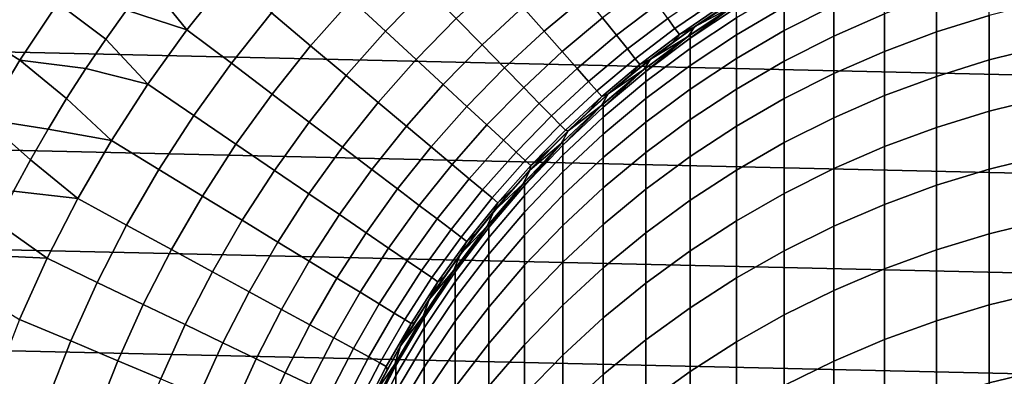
# Model space of a CAD drawing. Header units: metres. Extents: x -28 to 70, y -218 to 27.
# Tile 109 of 246: x -14.99 to -3.09, y 5.63 to 9.95. Entities that reach past the tile are written whole.
import ezdxf

# ---------------------------------------------------------------- set-up
doc = ezdxf.new("R2010")
doc.units = ezdxf.units.M
doc.layers.add('solid_10_261_002_XXX', color=7, linetype='CONTINUOUS')

msp = doc.modelspace()

# ---------------------------------------------------------------- linework, layer by layer
at = {"layer": 'solid_10_261_002_XXX'}
for points in [[(-24.698545, 12.092615, -5), (25.223248, 10.956131, -5), (25.695839, 9.796626, -5), (-25.223248, 10.956131, -5)], [(-25.223248, 10.956131, -5), (25.695839, 9.796626, -5), (26.115135, 8.616775, -5), (-25.695839, 9.796626, -5)], [(-14.041569, 10.818126, 160.683807), (-14.533206, 10.148076, 160.683807), (-13.952978, 9.711559, 162.026337), (-13.70248, 10.06191, 162.026337)], [(-13.175266, 10.743014, 162.026337), (-13.443188, 10.405802, 162.026337), (-12.972839, 9.826544, 163.368866), (-12.466901, 10.460972, 163.368866)], [(-10.462626, 10.7268, 166.13768), (-10.984306, 10.191947, 166.13768), (-10.5726, 9.809939, 167.558289), (-10.070473, 10.324746, 167.558289)], [(-11.436999, 10.611984, 164.740463), (-11.951746, 10.028706, 164.740463), (-11.478679, 9.631755, 166.13768), (-10.984306, 10.191947, 166.13768)], [(-15.084577, 10.53308, 159.312195), (-15.561707, 9.814455, 159.312195), (-14.992895, 9.455718, 160.683807), (-14.533206, 10.148076, 160.683807)], [(-8.398808, 10.531772, 170.460709), (-8.913333, 10.100034, 170.460709), (-8.655972, 9.80841, 171.937958), (-8.156303, 10.227681, 171.937958)], [(-5.71164, 10.553563, 219.199997), (-6.186646, 10.282286, 193.699997), (-6.734245, 9.932268, 193.699997), (-6.283529, 10.223372, 219.199997)], [(-13.443188, 10.405802, 162.026337), (-13.70248, 10.06191, 162.026337), (-12.972839, 9.826544, 163.368866)], [(-12.466901, 10.460972, 163.368866), (-12.972839, 9.826544, 163.368866), (-12.436778, 9.420494, 164.740463), (-11.951746, 10.028706, 164.740463)], [(-9.209267, 10.435368, 169.000046), (-9.717978, 9.963351, 169.000046), (-9.405698, 9.643186, 170.460709), (-8.913333, 10.100034, 170.460709)], [(-7.4437, 10.353557, 173.429489), (-7.950529, 9.969648, 173.429489), (-7.781807, 9.758078, 174.932922), (-7.285734, 10.133839, 174.932922)], [(-5.753431, 10.103008, 361.243713), (-5.753431, 9.814899, 364.247772), (-5.156505, 10.119481, 364.281189), (-5.156505, 10.408389, 361.268799)], [(-5.156505, 10.119481, 364.281189), (-5.156505, 9.748399, 367.284576), (-4.543321, 10.018285, 367.321655), (-4.543321, 10.39028, 364.310883)], [(-3.915814, 10.25365, 367.354004), (-3.915814, 9.798583, 370.359924), (-3.275962, 9.997859, 370.392883), (-3.275962, 10.453752, 367.381531)], [(-10.070473, 10.324746, 167.558289), (-10.5726, 9.809939, 167.558289), (-10.202531, 9.466565, 169.000046), (-9.717978, 9.963351, 169.000046)], [(-6.657203, 10.307366, 176.445908), (-7.162708, 9.96272, 176.445908), (-7.074815, 9.840468, 177.966064), (-6.575513, 10.180886, 177.966064)], [(-6.837697, 9.861334, 181), (-6.734245, 9.932268, 193.699997), (-6.186646, 10.282286, 193.699997), (-6.563378, 10.045998, 181)], [(-6.332219, 9.97003, 358.214355), (-6.332219, 9.764717, 361.215912), (-5.753431, 10.103008, 361.243713), (-5.753431, 10.308953, 358.23288)], [(-4.543321, 10.018285, 367.321655), (-4.543321, 9.564189, 370.321136), (-3.915814, 9.798583, 370.359924), (-3.915814, 10.25365, 367.354004)], [(-14.533206, 10.148076, 160.683807), (-14.992895, 9.455718, 160.683807), (-14.194521, 9.354976, 162.026337), (-13.952978, 9.711559, 162.026337)], [(-10.984306, 10.191947, 166.13768), (-11.478679, 9.631755, 166.13768), (-11.048443, 9.270744, 167.558289), (-10.5726, 9.809939, 167.558289)], [(-8.156303, 10.227681, 171.937958), (-8.655972, 9.80841, 171.937958), (-8.437592, 9.560954, 173.429489), (-7.950529, 9.969648, 173.429489)], [(-7.285734, 10.133839, 174.932922), (-7.781807, 9.758078, 174.932922), (-7.650404, 9.593304, 176.445908), (-7.162708, 9.96272, 176.445908)], [(-6.283529, 10.223372, 219.199997), (-6.734245, 9.932268, 193.699997), (-7.262091, 9.553117, 193.699997), (-6.837282, 9.861581, 219.199997)], [(-6.575513, 10.180886, 177.966064), (-7.074815, 9.840468, 177.966064), (-7.022193, 9.767276, 179.490997), (-6.526606, 10.105163, 179.490997)], [(-6.357207, 10.118705, 219.199997), (-6.837282, 9.861581, 219.199997), (-6.915399, 9.7457, 219.199997)], [(-6.357207, 10.118705, 219.199997), (-6.915399, 9.7457, 219.199997), (-6.891044, 9.762992, 352.200012), (-6.357783, 10.118354, 352.200012)], [(-6.332219, 10.093279, 355.208313), (-6.332219, 10.134372, 352.200012), (-6.357783, 10.118354, 352.200012), (-6.891044, 9.722037, 355.198151)], [(-6.891044, 9.722037, 355.198151), (-6.357783, 10.118354, 352.200012), (-6.891044, 9.762992, 352.200012)], [(-6.357207, 10.118705, 219.199997), (-6.283529, 10.223372, 219.199997), (-6.837282, 9.861581, 219.199997)], [(-5.753431, 9.814899, 364.247772), (-5.753431, 9.444843, 367.242859), (-5.156505, 9.748399, 367.284576), (-5.156505, 10.119481, 364.281189)], [(-3.275962, 9.997859, 370.392883), (-3.275962, 9.459883, 373.390656), (-2.625782, 9.622614, 373.42215), (-2.625782, 10.16139, 370.419922)], [(-13.70248, 10.06191, 162.026337), (-13.952978, 9.711559, 162.026337), (-13.446527, 9.167686, 163.368866), (-12.972839, 9.826544, 163.368866)], [(-11.951746, 10.028706, 164.740463), (-12.436778, 9.420494, 164.740463), (-11.944512, 9.047617, 166.13768), (-11.478679, 9.631755, 166.13768)], [(-8.913333, 10.100034, 170.460709), (-9.405698, 9.643186, 170.460709), (-9.134122, 9.364752, 171.937958), (-8.655972, 9.80841, 171.937958)], [(-6.526606, 10.105163, 179.490997), (-7.022193, 9.767276, 179.490997), (-6.837697, 9.861334, 181), (-6.563378, 10.045998, 181)], [(-6.891044, 9.722037, 355.198151), (-6.891044, 9.599204, 358.194061), (-6.332219, 9.97003, 358.214355), (-6.332219, 10.093279, 355.208313)], [(-6.332219, 9.764717, 361.215912), (-6.332219, 9.477494, 364.210754), (-5.753431, 9.814899, 364.247772), (-5.753431, 10.103008, 361.243713)], [(-5.156505, 9.748399, 367.284576), (-5.156505, 9.295418, 370.276703), (-4.543321, 9.564189, 370.321136), (-4.543321, 10.018285, 367.321655)], [(-3.915814, 9.798583, 370.359924), (-3.915814, 9.26158, 373.352264), (-3.275962, 9.459883, 373.390656), (-3.275962, 9.997859, 370.392883)], [(-9.717978, 9.963351, 169.000046), (-10.202531, 9.466565, 169.000046), (-9.874679, 9.162363, 170.460709), (-9.405698, 9.643186, 170.460709)], [(-7.950529, 9.969648, 173.429489), (-8.437592, 9.560954, 173.429489), (-8.258534, 9.358057, 174.932922), (-7.781807, 9.758078, 174.932922)], [(-7.162708, 9.96272, 176.445908), (-7.650404, 9.593304, 176.445908), (-7.556527, 9.475585, 177.966064), (-7.074815, 9.840468, 177.966064)], [(-7.370553, 9.469687, 181), (-7.262091, 9.553117, 193.699997), (-6.734245, 9.932268, 193.699997), (-7.106823, 9.669181, 181)], [(-6.837697, 9.861334, 181), (-7.106823, 9.669181, 181), (-6.734245, 9.932268, 193.699997)], [(-6.891044, 9.599204, 358.194061), (-6.891044, 9.394584, 361.185516), (-6.332219, 9.764717, 361.215912), (-6.332219, 9.97003, 358.214355)], [(-25.695839, 9.796626, -5), (26.115135, 8.616775, -5), (26.48019, 7.4195, -5), (-26.115135, 8.616775, -5)], [(-15.561707, 9.814455, 159.312195), (-16.004627, 9.074256, 159.312195), (-15.419627, 8.742574, 160.683807), (-14.992895, 9.455718, 160.683807)], [(-12.972839, 9.826544, 163.368866), (-13.446527, 9.167686, 163.368866), (-12.890891, 8.788861, 164.740463), (-12.436778, 9.420494, 164.740463)], [(-10.5726, 9.809939, 167.558289), (-11.048443, 9.270744, 167.558289), (-10.661717, 8.946243, 169.000046), (-10.202531, 9.466565, 169.000046)], [(-8.655972, 9.80841, 171.937958), (-9.134122, 9.364752, 171.937958), (-8.903678, 9.128489, 173.429489), (-8.437592, 9.560954, 173.429489)], [(-7.781807, 9.758078, 174.932922), (-8.258534, 9.358057, 174.932922), (-8.119081, 9.200037, 176.445908), (-7.650404, 9.593304, 176.445908)], [(-6.837282, 9.861581, 219.199997), (-7.262091, 9.553117, 193.699997), (-7.768635, 9.145945, 193.699997), (-7.370453, 9.469748, 219.199997)], [(-7.074815, 9.840468, 177.966064), (-7.556527, 9.475585, 177.966064), (-7.500323, 9.405107, 179.490997), (-7.022193, 9.767276, 179.490997)], [(-7.022193, 9.767276, 179.490997), (-7.500323, 9.405107, 179.490997), (-7.370553, 9.469687, 181), (-7.106823, 9.669181, 181)], [(-6.891044, 9.722037, 355.198151), (-6.891044, 9.762992, 352.200012), (-6.915122, 9.745953, 352.200012), (-7.428144, 9.320027, 355.187164)], [(-6.915399, 9.7457, 219.199997), (-6.837282, 9.861581, 219.199997), (-7.370453, 9.469748, 219.199997)], [(-7.022193, 9.767276, 179.490997), (-7.106823, 9.669181, 181), (-6.837697, 9.861334, 181)], [(-6.915399, 9.7457, 219.199997), (-6.915122, 9.745953, 352.200012), (-6.891044, 9.762992, 352.200012)], [(-6.891044, 9.394584, 361.185516), (-6.891044, 9.108329, 364.170258), (-6.332219, 9.477494, 364.210754), (-6.332219, 9.764717, 361.215912)], [(-6.332219, 9.477494, 364.210754), (-6.332219, 9.108575, 367.196625), (-5.753431, 9.444843, 367.242859), (-5.753431, 9.814899, 364.247772)], [(-4.543321, 9.564189, 370.321136), (-4.543321, 9.028334, 373.307098), (-3.915814, 9.26158, 373.352264), (-3.915814, 9.798583, 370.359924)], [(-13.952978, 9.711559, 162.026337), (-14.194521, 9.354976, 162.026337), (-13.446527, 9.167686, 163.368866)], [(-9.405698, 9.643186, 170.460709), (-9.874679, 9.162363, 170.460709), (-9.589561, 8.897813, 171.937958), (-9.134122, 9.364752, 171.937958)], [(-7.450922, 9.342723, 219.199997), (-7.428144, 9.360832, 352.200012), (-6.915122, 9.745953, 352.200012), (-6.915399, 9.7457, 219.199997)], [(-6.915399, 9.7457, 219.199997), (-7.370453, 9.469748, 219.199997), (-7.450922, 9.342723, 219.199997)], [(-7.428144, 9.320027, 355.187164), (-6.915122, 9.745953, 352.200012), (-7.428144, 9.360832, 352.200012)], [(-7.428144, 9.320027, 355.187164), (-7.428144, 9.197644, 358.172119), (-6.891044, 9.599204, 358.194061), (-6.891044, 9.722037, 355.198151)], [(-5.753431, 9.444843, 367.242859), (-5.753431, 8.993114, 370.226685), (-5.156505, 9.295418, 370.276703), (-5.156505, 9.748399, 367.284576)], [(-11.478679, 9.631755, 166.13768), (-11.944512, 9.047617, 166.13768), (-11.496818, 8.708501, 167.558289), (-11.048443, 9.270744, 167.558289)], [(-8.437592, 9.560954, 173.429489), (-8.903678, 9.128489, 173.429489), (-8.714728, 8.93477, 174.932922), (-8.258534, 9.358057, 174.932922)], [(-7.650404, 9.593304, 176.445908), (-8.119081, 9.200037, 176.445908), (-8.019452, 9.087145, 177.966064), (-7.556527, 9.475585, 177.966064)], [(-7.881024, 9.049279, 181), (-7.768635, 9.145945, 193.699997), (-7.262091, 9.553117, 193.699997), (-7.628685, 9.263, 181)], [(-7.370553, 9.469687, 181), (-7.628685, 9.263, 181), (-7.262091, 9.553117, 193.699997)], [(-7.428144, 9.197644, 358.172119), (-7.428144, 8.993773, 361.152588), (-6.891044, 9.394584, 361.185516), (-6.891044, 9.599204, 358.194061)], [(-5.156505, 9.295418, 370.276703), (-5.156505, 8.760876, 373.255341), (-4.543321, 9.028334, 373.307098), (-4.543321, 9.564189, 370.321136)], [(-3.275962, 9.459883, 373.390656), (-3.275962, 8.840222, 376.37262), (-2.625782, 9.002032, 376.408569), (-2.625782, 9.622614, 373.42215)], [(-14.992895, 9.455718, 160.683807), (-15.419627, 8.742574, 160.683807), (-14.650124, 8.624028, 162.026337), (-14.426952, 8.992388, 162.026337)], [(-14.992895, 9.455718, 160.683807), (-14.426952, 8.992388, 162.026337), (-14.194521, 9.354976, 162.026337)], [(-12.436778, 9.420494, 164.740463), (-12.890891, 8.788861, 164.740463), (-12.380651, 8.440985, 166.13768), (-11.944512, 9.047617, 166.13768)], [(-10.202531, 9.466565, 169.000046), (-10.661717, 8.946243, 169.000046), (-10.31911, 8.658761, 170.460709), (-9.874679, 9.162363, 170.460709)], [(-7.370453, 9.469748, 219.199997), (-7.768635, 9.145945, 193.699997), (-8.252394, 8.711946, 193.699997), (-7.881705, 9.048641, 219.199997)], [(-7.556527, 9.475585, 177.966064), (-8.019452, 9.087145, 177.966064), (-7.959805, 9.019556, 179.490997), (-7.500323, 9.405107, 179.490997)], [(-7.500323, 9.405107, 179.490997), (-7.959805, 9.019556, 179.490997), (-7.881024, 9.049279, 181), (-7.628685, 9.263, 181)], [(-7.450922, 9.342723, 219.199997), (-7.370453, 9.469748, 219.199997), (-7.881705, 9.048641, 219.199997)], [(-7.500323, 9.405107, 179.490997), (-7.628685, 9.263, 181), (-7.370553, 9.469687, 181)], [(-6.891044, 9.108329, 364.170258), (-6.891044, 8.740653, 367.146057), (-6.332219, 9.108575, 367.196625), (-6.332219, 9.477494, 364.210754)], [(-6.332219, 9.108575, 367.196625), (-6.332219, 8.658235, 370.171326), (-5.753431, 8.993114, 370.226685), (-5.753431, 9.444843, 367.242859)], [(-3.915814, 9.26158, 373.352264), (-3.915814, 8.643044, 376.328827), (-3.275962, 8.840222, 376.37262), (-3.275962, 9.459883, 373.390656)], [(-14.194521, 9.354976, 162.026337), (-14.426952, 8.992388, 162.026337), (-13.886783, 8.486036, 163.368866), (-13.446527, 9.167686, 163.368866)], [(-9.134122, 9.364752, 171.937958), (-9.589561, 8.897813, 171.937958), (-9.347628, 8.67333, 173.429489), (-8.903678, 9.128489, 173.429489)], [(-8.258534, 9.358057, 174.932922), (-8.714728, 8.93477, 174.932922), (-8.567573, 8.783898, 176.445908), (-8.119081, 9.200037, 176.445908)], [(-7.962722, 8.910536, 219.199997), (-7.941825, 8.929161, 352.200012), (-7.450703, 9.342886, 352.200012), (-7.450922, 9.342723, 219.199997)], [(-7.450922, 9.342723, 219.199997), (-7.881705, 9.048641, 219.199997), (-7.962722, 8.910536, 219.199997)], [(-7.428144, 9.320027, 355.187164), (-7.428144, 9.360832, 352.200012), (-7.450703, 9.342886, 352.200012), (-7.941825, 8.888517, 355.175385)], [(-7.941825, 8.888517, 355.175385), (-7.450703, 9.342886, 352.200012), (-7.941825, 8.929161, 352.200012)], [(-7.941825, 8.888517, 355.175385), (-7.941825, 8.766618, 358.148529), (-7.428144, 9.197644, 358.172119), (-7.428144, 9.320027, 355.187164)], [(-7.450922, 9.342723, 219.199997), (-7.450703, 9.342886, 352.200012), (-7.428144, 9.360832, 352.200012)], [(-7.428144, 8.993773, 361.152588), (-7.428144, 8.708568, 364.126404), (-6.891044, 9.108329, 364.170258), (-6.891044, 9.394584, 361.185516)], [(-5.753431, 8.993114, 370.226685), (-5.753431, 8.460052, 373.197083), (-5.156505, 8.760876, 373.255341), (-5.156505, 9.295418, 370.276703)], [(-13.446527, 9.167686, 163.368866), (-13.886783, 8.486036, 163.368866), (-13.312956, 8.135378, 164.740463), (-12.890891, 8.788861, 164.740463)], [(-11.048443, 9.270744, 167.558289), (-11.496818, 8.708501, 167.558289), (-11.094398, 8.40368, 169.000046), (-10.661717, 8.946243, 169.000046)], [(-8.119081, 9.200037, 176.445908), (-8.567573, 8.783898, 176.445908), (-8.46244, 8.676111, 177.966064), (-8.019452, 9.087145, 177.966064)], [(-7.941825, 8.766618, 358.148529), (-7.941825, 8.563552, 361.117249), (-7.428144, 8.993773, 361.152588), (-7.428144, 9.197644, 358.172119)], [(-4.543321, 9.028334, 373.307098), (-4.543321, 8.411117, 376.277313), (-3.915814, 8.643044, 376.328827), (-3.915814, 9.26158, 373.352264)], [(-11.944512, 9.047617, 166.13768), (-12.380651, 8.440985, 166.13768), (-11.916609, 8.124606, 167.558289), (-11.496818, 8.708501, 167.558289)], [(-9.874679, 9.162363, 170.460709), (-10.31911, 8.658761, 170.460709), (-10.02116, 8.408751, 171.937958), (-9.589561, 8.897813, 171.937958)], [(-8.903678, 9.128489, 173.429489), (-9.347628, 8.67333, 173.429489), (-9.149258, 8.48927, 174.932922), (-8.714728, 8.93477, 174.932922)], [(-7.881705, 9.048641, 219.199997), (-8.252394, 8.711946, 193.699997), (-8.711946, 8.252394, 193.699997), (-8.367747, 8.601243, 219.199997)], [(-8.019452, 9.087145, 177.966064), (-8.46244, 8.676111, 177.966064), (-8.399498, 8.61158, 179.490997), (-7.959805, 9.019556, 179.490997)], [(-7.962722, 8.910536, 219.199997), (-7.881705, 9.048641, 219.199997), (-8.367747, 8.601243, 219.199997)], [(-8.367561, 8.60139, 181), (-8.252394, 8.711946, 193.699997), (-7.768635, 9.145945, 193.699997), (-8.127378, 8.828687, 181)], [(-7.881024, 9.049279, 181), (-8.127378, 8.828687, 181), (-7.768635, 9.145945, 193.699997)], [(-7.959805, 9.019556, 179.490997), (-8.127378, 8.828687, 181), (-7.881024, 9.049279, 181)], [(-7.428144, 8.708568, 364.126404), (-7.428144, 8.342239, 367.091309), (-6.891044, 8.740653, 367.146057), (-6.891044, 9.108329, 364.170258)], [(-6.891044, 8.740653, 367.146057), (-6.891044, 8.291832, 370.110718), (-6.332219, 8.658235, 370.171326), (-6.332219, 9.108575, 367.196625)], [(-14.426952, 8.992388, 162.026337), (-14.650124, 8.624028, 162.026337), (-13.886783, 8.486036, 163.368866)], [(-10.661717, 8.946243, 169.000046), (-11.094398, 8.40368, 169.000046), (-10.737886, 8.133633, 170.460709), (-10.31911, 8.658761, 170.460709)], [(-8.714728, 8.93477, 174.932922), (-9.149258, 8.48927, 174.932922), (-8.994763, 8.345921, 176.445908), (-8.567573, 8.783898, 176.445908)], [(-7.941825, 8.888517, 355.175385), (-7.941825, 8.929161, 352.200012), (-7.962842, 8.910424, 352.200012), (-8.430468, 8.428867, 355.162811)], [(-7.959805, 9.019556, 179.490997), (-8.399498, 8.61158, 179.490997), (-8.367561, 8.60139, 181), (-8.127378, 8.828687, 181)], [(-7.962722, 8.910536, 219.199997), (-7.962842, 8.910424, 352.200012), (-7.941825, 8.929161, 352.200012)], [(-7.941825, 8.563552, 361.117249), (-7.941825, 8.279471, 364.079315), (-7.428144, 8.708568, 364.126404), (-7.428144, 8.993773, 361.152588)], [(-6.332219, 8.658235, 370.171326), (-6.332219, 8.126809, 373.132599), (-5.753431, 8.460052, 373.197083), (-5.753431, 8.993114, 370.226685)], [(-5.156505, 8.760876, 373.255341), (-5.156505, 8.145173, 376.218262), (-4.543321, 8.411117, 376.277313), (-4.543321, 9.028334, 373.307098)], [(-3.275962, 8.840222, 376.37262), (-3.275962, 8.139341, 379.336548), (-2.625782, 8.30011, 379.376892), (-2.625782, 9.002032, 376.408569)], [(-9.589561, 8.897813, 171.937958), (-10.02116, 8.408751, 171.937958), (-9.768337, 8.196609, 173.429489), (-9.347628, 8.67333, 173.429489)], [(-7.962722, 8.910536, 219.199997), (-8.367747, 8.601243, 219.199997), (-8.449639, 8.450181, 219.199997)], [(-7.962722, 8.910536, 219.199997), (-8.449639, 8.450181, 219.199997), (-8.430468, 8.469339, 352.200012), (-7.962842, 8.910424, 352.200012)], [(-8.430468, 8.428867, 355.162811), (-7.962842, 8.910424, 352.200012), (-8.430468, 8.469339, 352.200012)], [(-8.430468, 8.428867, 355.162811), (-8.430468, 8.307482, 358.123413), (-7.941825, 8.766618, 358.148529), (-7.941825, 8.888517, 355.175385)], [(-3.915814, 8.643044, 376.328827), (-3.915814, 7.943432, 379.287384), (-3.275962, 8.139341, 379.336548), (-3.275962, 8.840222, 376.37262)], [(-15.419627, 8.742574, 160.683807), (-15.812464, 8.010212, 160.683807), (-15.068121, 7.870943, 162.026337), (-14.863893, 8.250134, 162.026337)], [(-15.419627, 8.742574, 160.683807), (-14.863893, 8.250134, 162.026337), (-14.650124, 8.624028, 162.026337)], [(-12.890891, 8.788861, 164.740463), (-13.312956, 8.135378, 164.740463), (-12.78601, 7.813368, 166.13768), (-12.380651, 8.440985, 166.13768)], [(-11.496818, 8.708501, 167.558289), (-11.916609, 8.124606, 167.558289), (-11.499496, 7.840223, 169.000046), (-11.094398, 8.40368, 169.000046)], [(-8.567573, 8.783898, 176.445908), (-8.994763, 8.345921, 176.445908), (-8.88439, 8.243508, 177.966064), (-8.46244, 8.676111, 177.966064)], [(-8.828687, 8.127378, 181), (-8.711946, 8.252394, 193.699997), (-8.252394, 8.711946, 193.699997), (-8.60139, 8.367561, 181)], [(-8.367561, 8.60139, 181), (-8.60139, 8.367561, 181), (-8.252394, 8.711946, 193.699997)], [(-8.430468, 8.307482, 358.123413), (-8.430468, 8.105273, 361.07962), (-7.941825, 8.563552, 361.117249), (-7.941825, 8.766618, 358.148529)], [(-7.941825, 8.279471, 364.079315), (-7.941825, 7.914589, 367.032532), (-7.428144, 8.342239, 367.091309), (-7.428144, 8.708568, 364.126404)], [(-7.428144, 8.342239, 367.091309), (-7.428144, 7.895062, 370.045074), (-6.891044, 8.291832, 370.110718), (-6.891044, 8.740653, 367.146057)], [(-5.753431, 8.460052, 373.197083), (-5.753431, 7.846052, 376.151825), (-5.156505, 8.145173, 376.218262), (-5.156505, 8.760876, 373.255341)], [(-26.115135, 8.616775, -5), (26.48019, 7.4195, -5), (26.79051, 6.206317, -5), (-26.48019, 7.4195, -5)], [(-14.650124, 8.624028, 162.026337), (-14.863893, 8.250134, 162.026337), (-14.292514, 7.783288, 163.368866), (-13.886783, 8.486036, 163.368866)], [(-10.31911, 8.658761, 170.460709), (-10.737886, 8.133633, 170.460709), (-10.427845, 7.898786, 171.937958), (-10.02116, 8.408751, 171.937958)], [(-9.347628, 8.67333, 173.429489), (-9.768337, 8.196609, 173.429489), (-9.561039, 8.022664, 174.932922), (-9.149258, 8.48927, 174.932922)], [(-8.367747, 8.601243, 219.199997), (-8.711946, 8.252394, 193.699997), (-9.145945, 7.768635, 193.699997), (-8.828185, 8.127933, 219.199997)], [(-8.46244, 8.676111, 177.966064), (-8.88439, 8.243508, 177.966064), (-8.818309, 8.182195, 179.490997), (-8.399498, 8.61158, 179.490997)], [(-8.449639, 8.450181, 219.199997), (-8.367747, 8.601243, 219.199997), (-8.828185, 8.127933, 219.199997)], [(-8.818309, 8.182195, 179.490997), (-8.60139, 8.367561, 181), (-8.367561, 8.60139, 181), (-8.399498, 8.61158, 179.490997)], [(-6.891044, 8.291832, 370.110718), (-6.891044, 7.762198, 373.062012), (-6.332219, 8.126809, 373.132599), (-6.332219, 8.658235, 370.171326)], [(-4.543321, 8.411117, 376.277313), (-4.543321, 7.712999, 379.229584), (-3.915814, 7.943432, 379.287384), (-3.915814, 8.643044, 376.328827)], [(-13.886783, 8.486036, 163.368866), (-14.292514, 7.783288, 163.368866), (-13.701921, 7.461669, 164.740463), (-13.312956, 8.135378, 164.740463)], [(-9.149258, 8.48927, 174.932922), (-9.561039, 8.022664, 174.932922), (-9.399592, 7.887194, 176.445908), (-8.994763, 8.345921, 176.445908)], [(-8.449639, 8.450181, 219.199997), (-8.828185, 8.127933, 219.199997), (-8.910251, 7.963023, 219.199997)], [(-8.449639, 8.450181, 219.199997), (-8.910251, 7.963023, 219.199997), (-8.892533, 7.982817, 352.200012), (-8.449926, 8.449926, 352.200012)], [(-8.430468, 8.428867, 355.162811), (-8.430468, 8.469339, 352.200012), (-8.449926, 8.449926, 352.200012), (-8.892533, 7.942526, 355.149536)], [(-8.892533, 7.942526, 355.149536), (-8.449926, 8.449926, 352.200012), (-8.892533, 7.982817, 352.200012)], [(-8.449639, 8.450181, 219.199997), (-8.449926, 8.449926, 352.200012), (-8.430468, 8.469339, 352.200012)], [(-8.430468, 8.105273, 361.07962), (-8.430468, 7.822392, 364.029175), (-7.941825, 8.279471, 364.079315), (-7.941825, 8.563552, 361.117249)], [(-6.332219, 8.126809, 373.132599), (-6.332219, 7.514696, 376.078247), (-5.753431, 7.846052, 376.151825), (-5.753431, 8.460052, 373.197083)], [(-12.380651, 8.440985, 166.13768), (-12.78601, 7.813368, 166.13768), (-12.306774, 7.520513, 167.558289), (-11.916609, 8.124606, 167.558289)], [(-11.094398, 8.40368, 169.000046), (-11.499496, 7.840223, 169.000046), (-11.129966, 7.588283, 170.460709), (-10.737886, 8.133633, 170.460709)], [(-10.02116, 8.408751, 171.937958), (-10.427845, 7.898786, 171.937958), (-10.164762, 7.699508, 173.429489), (-9.768337, 8.196609, 173.429489)], [(-8.994763, 8.345921, 176.445908), (-9.399592, 7.887194, 176.445908), (-9.28425, 7.790411, 177.966064), (-8.88439, 8.243508, 177.966064)], [(-8.892533, 7.942526, 355.149536), (-8.892533, 7.821685, 358.096863), (-8.430468, 8.307482, 358.123413), (-8.430468, 8.428867, 355.162811)], [(-8.818309, 8.182195, 179.490997), (-8.828687, 8.127378, 181), (-8.60139, 8.367561, 181)], [(-7.941825, 7.914589, 367.032532), (-7.941825, 7.469177, 369.97464), (-7.428144, 7.895062, 370.045074), (-7.428144, 8.342239, 367.091309)], [(-5.156505, 8.145173, 376.218262), (-5.156505, 7.448768, 379.163269), (-4.543321, 7.712999, 379.229584), (-4.543321, 8.411117, 376.277313)], [(-14.863893, 8.250134, 162.026337), (-15.068121, 7.870943, 162.026337), (-14.292514, 7.783288, 163.368866)], [(-8.88439, 8.243508, 177.966064), (-9.28425, 7.790411, 177.966064), (-9.215196, 7.732467, 179.490997), (-8.818309, 8.182195, 179.490997)], [(-9.263, 7.628685, 181), (-9.145945, 7.768635, 193.699997), (-8.711946, 8.252394, 193.699997), (-9.049279, 7.881024, 181)], [(-8.828687, 8.127378, 181), (-9.049279, 7.881024, 181), (-8.711946, 8.252394, 193.699997)], [(-8.892533, 7.821685, 358.096863), (-8.892533, 7.620383, 361.039795), (-8.430468, 8.105273, 361.07962), (-8.430468, 8.307482, 358.123413)], [(-8.430468, 7.822392, 364.029175), (-8.430468, 7.45905, 366.96991), (-7.941825, 7.914589, 367.032532), (-7.941825, 8.279471, 364.079315)], [(-7.428144, 7.895062, 370.045074), (-7.428144, 7.36737, 372.985565), (-6.891044, 7.762198, 373.062012), (-6.891044, 8.291832, 370.110718)], [(-3.275962, 8.139341, 379.336548), (-3.275962, 7.357763, 382.280243), (-2.625782, 7.517369, 382.324951), (-2.625782, 8.30011, 379.376892)], [(-13.312956, 8.135378, 164.740463), (-13.701921, 7.461669, 164.740463), (-13.15958, 7.166325, 166.13768), (-12.78601, 7.813368, 166.13768)], [(-11.916609, 8.124606, 167.558289), (-12.306774, 7.520513, 167.558289), (-11.876003, 7.257275, 169.000046), (-11.499496, 7.840223, 169.000046)], [(-10.737886, 8.133633, 170.460709), (-11.129966, 7.588283, 170.460709), (-10.808604, 7.369182, 171.937958), (-10.427845, 7.898786, 171.937958)], [(-9.768337, 8.196609, 173.429489), (-10.164762, 7.699508, 173.429489), (-9.949051, 7.536113, 174.932922), (-9.561039, 8.022664, 174.932922)], [(-8.828185, 8.127933, 219.199997), (-9.145945, 7.768635, 193.699997), (-9.553117, 7.262091, 193.699997), (-9.262709, 7.628967, 219.199997)], [(-8.910251, 7.963023, 219.199997), (-8.828185, 8.127933, 219.199997), (-9.262709, 7.628967, 219.199997)], [(-8.818309, 8.182195, 179.490997), (-9.215196, 7.732467, 179.490997), (-9.049279, 7.881024, 181), (-8.828687, 8.127378, 181)], [(-8.892533, 7.620383, 361.039795), (-8.892533, 7.338771, 363.976105), (-8.430468, 7.822392, 364.029175), (-8.430468, 8.105273, 361.07962)], [(-6.891044, 7.762198, 373.062012), (-6.891044, 7.152149, 375.997711), (-6.332219, 7.514696, 376.078247), (-6.332219, 8.126809, 373.132599)], [(-5.753431, 7.846052, 376.151825), (-5.753431, 7.151573, 379.088684), (-5.156505, 7.448768, 379.163269), (-5.156505, 8.145173, 376.218262)], [(-3.915814, 7.943432, 379.287384), (-3.915814, 7.16327, 382.225739), (-3.275962, 7.357763, 382.280243), (-3.275962, 8.139341, 379.336548)], [(-9.561039, 8.022664, 174.932922), (-9.949051, 7.536113, 174.932922), (-9.781052, 7.408859, 176.445908), (-9.399592, 7.887194, 176.445908)], [(-8.892533, 7.942526, 355.149536), (-8.892533, 7.982817, 352.200012), (-8.910424, 7.962842, 352.200012), (-9.326563, 7.431027, 355.135559)], [(-8.910251, 7.963023, 219.199997), (-8.910424, 7.962842, 352.200012), (-8.892533, 7.982817, 352.200012)], [(-15.068121, 7.870943, 162.026337), (-15.262677, 7.486701, 162.026337), (-14.662712, 7.06119, 163.368866), (-14.292514, 7.783288, 163.368866)], [(-10.427845, 7.898786, 171.937958), (-10.808604, 7.369182, 171.937958), (-10.535914, 7.183265, 173.429489), (-10.164762, 7.699508, 173.429489)], [(-9.399592, 7.887194, 176.445908), (-9.781052, 7.408859, 176.445908), (-9.66103, 7.317945, 177.966064), (-9.28425, 7.790411, 177.966064)], [(-8.910251, 7.963023, 219.199997), (-9.262709, 7.628967, 219.199997), (-9.343289, 7.45014, 219.199997)], [(-8.910251, 7.963023, 219.199997), (-9.343289, 7.45014, 219.199997), (-9.326563, 7.471127, 352.200012), (-8.910424, 7.962842, 352.200012)], [(-9.326563, 7.431027, 355.135559), (-8.910424, 7.962842, 352.200012), (-9.326563, 7.471127, 352.200012)], [(-9.326563, 7.431027, 355.135559), (-9.326563, 7.310759, 358.068909), (-8.892533, 7.821685, 358.096863), (-8.892533, 7.942526, 355.149536)], [(-9.215196, 7.732467, 179.490997), (-9.263, 7.628685, 181), (-9.049279, 7.881024, 181)], [(-8.430468, 7.45905, 366.96991), (-8.430468, 7.015518, 369.899628), (-7.941825, 7.469177, 369.97464), (-7.941825, 7.914589, 367.032532)], [(-7.941825, 7.469177, 369.97464), (-7.941825, 6.943567, 372.903503), (-7.428144, 7.36737, 372.985565), (-7.428144, 7.895062, 370.045074)], [(-4.543321, 7.712999, 379.229584), (-4.543321, 6.934502, 382.161652), (-3.915814, 7.16327, 382.225739), (-3.915814, 7.943432, 379.287384)], [(-14.292514, 7.783288, 163.368866), (-14.662712, 7.06119, 163.368866), (-14.056823, 6.769409, 164.740463), (-13.701921, 7.461669, 164.740463)], [(-12.78601, 7.813368, 166.13768), (-13.15958, 7.166325, 166.13768), (-12.666342, 6.897722, 167.558289), (-12.306774, 7.520513, 167.558289)], [(-11.499496, 7.840223, 169.000046), (-11.876003, 7.257275, 169.000046), (-11.494375, 7.024066, 170.460709), (-11.129966, 7.588283, 170.460709)], [(-9.669181, 7.106823, 181), (-9.553117, 7.262091, 193.699997), (-9.145945, 7.768635, 193.699997), (-9.469687, 7.370553, 181)], [(-9.28425, 7.790411, 177.966064), (-9.66103, 7.317945, 177.966064), (-9.589172, 7.263515, 179.490997), (-9.215196, 7.732467, 179.490997)], [(-9.263, 7.628685, 181), (-9.469687, 7.370553, 181), (-9.145945, 7.768635, 193.699997)], [(-9.326563, 7.310759, 358.068909), (-9.326563, 7.110411, 360.997894), (-8.892533, 7.620383, 361.039795), (-8.892533, 7.821685, 358.096863)], [(-8.892533, 7.338771, 363.976105), (-8.892533, 6.977059, 366.903656), (-8.430468, 7.45905, 366.96991), (-8.430468, 7.822392, 364.029175)], [(-7.428144, 7.36737, 372.985565), (-7.428144, 6.759555, 375.910522), (-6.891044, 7.152149, 375.997711), (-6.891044, 7.762198, 373.062012)], [(-6.332219, 7.514696, 376.078247), (-6.332219, 6.822351, 379.006073), (-5.753431, 7.151573, 379.088684), (-5.753431, 7.846052, 376.151825)], [(-10.164762, 7.699508, 173.429489), (-10.535914, 7.183265, 173.429489), (-10.312327, 7.030826, 174.932922), (-9.949051, 7.536113, 174.932922)], [(-9.262709, 7.628967, 219.199997), (-9.553117, 7.262091, 193.699997), (-9.932268, 6.734245, 193.699997), (-9.669245, 7.106727, 219.199997)], [(-9.343289, 7.45014, 219.199997), (-9.262709, 7.628967, 219.199997), (-9.669245, 7.106727, 219.199997)], [(-9.215196, 7.732467, 179.490997), (-9.589172, 7.263515, 179.490997), (-9.469687, 7.370553, 181), (-9.263, 7.628685, 181)], [(-9.326563, 7.110411, 360.997894), (-9.326563, 6.830133, 363.920319), (-8.892533, 7.338771, 363.976105), (-8.892533, 7.620383, 361.039795)], [(-5.156505, 7.448768, 379.163269), (-5.156505, 6.672181, 382.088135), (-4.543321, 6.934502, 382.161652), (-4.543321, 7.712999, 379.229584)], [(-12.306774, 7.520513, 167.558289), (-12.666342, 6.897722, 167.558289), (-12.222985, 6.656283, 169.000046), (-11.876003, 7.257275, 169.000046)], [(-11.129966, 7.588283, 170.460709), (-11.494375, 7.024066, 170.460709), (-11.162492, 6.821257, 171.937958), (-10.808604, 7.369182, 171.937958)], [(-9.949051, 7.536113, 174.932922), (-10.312327, 7.030826, 174.932922), (-10.138194, 6.912104, 176.445908), (-9.781052, 7.408859, 176.445908)], [(-6.891044, 7.152149, 375.997711), (-6.891044, 6.462139, 378.91568), (-6.332219, 6.822351, 379.006073), (-6.332219, 7.514696, 376.078247)], [(-3.275962, 7.357763, 382.280243), (-3.275962, 6.49607, 385.201477), (-2.625782, 6.654396, 385.250519), (-2.625782, 7.517369, 382.324951)], [(-26.48019, 7.4195, -5), (26.79051, 6.206317, -5), (27.045177, 4.980701, -5), (-26.79051, 6.206317, -5)], [(-15.262677, 7.486701, 162.026337), (-15.447437, 7.097653, 162.026337), (-14.662712, 7.06119, 163.368866)], [(-13.701921, 7.461669, 164.740463), (-14.056823, 6.769409, 164.740463), (-13.500433, 6.501466, 166.13768), (-13.15958, 7.166325, 166.13768)], [(-9.781052, 7.408859, 176.445908), (-10.138194, 6.912104, 176.445908), (-10.013789, 6.827286, 177.966064), (-9.66103, 7.317945, 177.966064)], [(-9.746078, 6.914976, 219.199997), (-9.731189, 6.935883, 352.200012), (-9.342886, 7.450703, 352.200012), (-9.343289, 7.45014, 219.199997)], [(-9.343289, 7.45014, 219.199997), (-9.669245, 7.106727, 219.199997), (-9.746078, 6.914976, 219.199997)], [(-9.326563, 7.431027, 355.135559), (-9.326563, 7.471127, 352.200012), (-9.342886, 7.450703, 352.200012), (-9.731189, 6.895983, 355.120941)], [(-9.731189, 6.895983, 355.120941), (-9.342886, 7.450703, 352.200012), (-9.731189, 6.935883, 352.200012)], [(-9.731189, 6.895983, 355.120941), (-9.731189, 6.776313, 358.039673), (-9.326563, 7.310759, 358.068909), (-9.326563, 7.431027, 355.135559)], [(-9.343289, 7.45014, 219.199997), (-9.342886, 7.450703, 352.200012), (-9.326563, 7.471127, 352.200012)], [(-8.892533, 6.977059, 366.903656), (-8.892533, 6.535516, 369.820221), (-8.430468, 7.015518, 369.899628), (-8.430468, 7.45905, 366.96991)], [(-8.430468, 7.015518, 369.899628), (-8.430468, 6.492127, 372.816132), (-7.941825, 6.943567, 372.903503), (-7.941825, 7.469177, 369.97464)], [(-5.753431, 7.151573, 379.088684), (-5.753431, 6.377134, 382.005463), (-5.156505, 6.672181, 382.088135), (-5.156505, 7.448768, 379.163269)], [(-10.808604, 7.369182, 171.937958), (-11.162492, 6.821257, 171.937958), (-10.880874, 6.649164, 173.429489), (-10.535914, 7.183265, 173.429489)], [(-10.045998, 6.563378, 181), (-9.932268, 6.734245, 193.699997), (-9.553117, 7.262091, 193.699997), (-9.861334, 6.837697, 181)], [(-9.66103, 7.317945, 177.966064), (-10.013789, 6.827286, 177.966064), (-9.939308, 6.776506, 179.490997), (-9.589172, 7.263515, 179.490997)], [(-9.589172, 7.263515, 179.490997), (-9.939308, 6.776506, 179.490997), (-9.861334, 6.837697, 181), (-9.669181, 7.106823, 181)], [(-9.669181, 7.106823, 181), (-9.861334, 6.837697, 181), (-9.553117, 7.262091, 193.699997)], [(-9.731189, 6.776313, 358.039673), (-9.731189, 6.576963, 360.954071), (-9.326563, 7.110411, 360.997894), (-9.326563, 7.310759, 358.068909)], [(-9.589172, 7.263515, 179.490997), (-9.669181, 7.106823, 181), (-9.469687, 7.370553, 181)], [(-9.326563, 6.830133, 363.920319), (-9.326563, 6.470135, 366.833984), (-8.892533, 6.977059, 366.903656), (-8.892533, 7.338771, 363.976105)], [(-7.941825, 6.943567, 372.903503), (-7.941825, 6.338152, 375.816925), (-7.428144, 6.759555, 375.910522), (-7.428144, 7.36737, 372.985565)], [(-3.915814, 7.16327, 382.225739), (-3.915814, 6.303138, 385.141693), (-3.275962, 6.49607, 385.201477), (-3.275962, 7.357763, 382.280243)], [(-13.15958, 7.166325, 166.13768), (-13.500433, 6.501466, 166.13768), (-12.99442, 6.257783, 167.558289), (-12.666342, 6.897722, 167.558289)], [(-11.876003, 7.257275, 169.000046), (-12.222985, 6.656283, 169.000046), (-11.830208, 6.442388, 170.460709), (-11.494375, 7.024066, 170.460709)], [(-10.535914, 7.183265, 173.429489), (-10.880874, 6.649164, 173.429489), (-10.649966, 6.508059, 174.932922), (-10.312327, 7.030826, 174.932922)], [(-7.428144, 6.759555, 375.910522), (-7.428144, 6.072073, 378.81778), (-6.891044, 6.462139, 378.91568), (-6.891044, 7.152149, 375.997711)], [(-6.332219, 6.822351, 379.006073), (-6.332219, 6.050291, 381.91391), (-5.753431, 6.377134, 382.005463), (-5.753431, 7.151573, 379.088684)], [(-4.543321, 6.934502, 382.161652), (-4.543321, 6.076206, 385.07135), (-3.915814, 6.303138, 385.141693), (-3.915814, 7.16327, 382.225739)], [(-15.447437, 7.097653, 162.026337), (-15.622283, 6.70405, 162.026337), (-14.996457, 6.321537, 163.368866), (-14.662712, 7.06119, 163.368866)], [(-14.662712, 7.06119, 163.368866), (-14.996457, 6.321537, 163.368866), (-14.376776, 6.060319, 164.740463), (-14.056823, 6.769409, 164.740463)], [(-11.494375, 7.024066, 170.460709), (-11.830208, 6.442388, 170.460709), (-11.488627, 6.256373, 171.937958), (-11.162492, 6.821257, 171.937958)], [(-10.312327, 7.030826, 174.932922), (-10.649966, 6.508059, 174.932922), (-10.470132, 6.398164, 176.445908), (-10.138194, 6.912104, 176.445908)], [(-9.669245, 7.106727, 219.199997), (-9.932268, 6.734245, 193.699997), (-10.282286, 6.186646, 193.699997), (-10.046449, 6.562635, 219.199997)], [(-9.746078, 6.914976, 219.199997), (-9.669245, 7.106727, 219.199997), (-10.046449, 6.562635, 219.199997)], [(-9.731189, 6.576963, 360.954071), (-9.731189, 6.298081, 363.861938), (-9.326563, 6.830133, 363.920319), (-9.326563, 7.110411, 360.997894)], [(-10.138194, 6.912104, 176.445908), (-10.470132, 6.398164, 176.445908), (-10.341654, 6.319653, 177.966064), (-10.013789, 6.827286, 177.966064)], [(-10.118062, 6.358261, 219.199997), (-10.105136, 6.378772, 352.200012), (-9.745953, 6.915122, 352.200012), (-9.746078, 6.914976, 219.199997)], [(-9.746078, 6.914976, 219.199997), (-10.046449, 6.562635, 219.199997), (-10.118062, 6.358261, 219.199997)], [(-9.731189, 6.895983, 355.120941), (-9.731189, 6.935883, 352.200012), (-9.745953, 6.915122, 352.200012), (-10.105136, 6.33908, 355.105713)], [(-10.105136, 6.33908, 355.105713), (-9.745953, 6.915122, 352.200012), (-10.105136, 6.378772, 352.200012)], [(-9.746078, 6.914976, 219.199997), (-9.745953, 6.915122, 352.200012), (-9.731189, 6.935883, 352.200012)], [(-9.326563, 6.470135, 366.833984), (-9.326563, 6.030684, 369.736725), (-8.892533, 6.535516, 369.820221), (-8.892533, 6.977059, 366.903656)], [(-8.892533, 6.535516, 369.820221), (-8.892533, 6.014472, 372.723663), (-8.430468, 6.492127, 372.816132), (-8.430468, 7.015518, 369.899628)], [(-8.430468, 6.492127, 372.816132), (-8.430468, 5.889267, 375.717255), (-7.941825, 6.338152, 375.816925), (-7.941825, 6.943567, 372.903503)], [(-5.156505, 6.672181, 382.088135), (-5.156505, 5.815991, 384.990723), (-4.543321, 6.076206, 385.07135), (-4.543321, 6.934502, 382.161652)], [(-12.666342, 6.897722, 167.558289), (-12.99442, 6.257783, 167.558289), (-12.539579, 6.038743, 169.000046), (-12.222985, 6.656283, 169.000046)], [(-11.162492, 6.821257, 171.937958), (-11.488627, 6.256373, 171.937958), (-11.198782, 6.098532, 173.429489), (-10.880874, 6.649164, 173.429489)], [(-10.013789, 6.827286, 177.966064), (-10.341654, 6.319653, 177.966064), (-10.264734, 6.272648, 179.490997), (-9.939308, 6.776506, 179.490997)], [(-10.105136, 6.33908, 355.105713), (-10.105136, 6.220034, 358.009247), (-9.731189, 6.776313, 358.039673), (-9.731189, 6.895983, 355.120941)], [(-9.939308, 6.776506, 179.490997), (-10.045998, 6.563378, 181), (-9.861334, 6.837697, 181)], [(-9.731189, 6.298081, 363.861938), (-9.731189, 5.939876, 366.761108), (-9.326563, 6.470135, 366.833984), (-9.326563, 6.830133, 363.920319)], [(-6.891044, 6.462139, 378.91568), (-6.891044, 5.692682, 381.81369), (-6.332219, 6.050291, 381.91391), (-6.332219, 6.822351, 379.006073)], [(-14.056823, 6.769409, 164.740463), (-14.376776, 6.060319, 164.740463), (-13.807722, 5.820443, 166.13768), (-13.500433, 6.501466, 166.13768)], [(-10.392304, 6, 181), (-10.282286, 6.186646, 193.699997), (-9.932268, 6.734245, 193.699997), (-10.223033, 6.284075, 181)], [(-9.939308, 6.776506, 179.490997), (-10.264734, 6.272648, 179.490997), (-10.223033, 6.284075, 181), (-10.045998, 6.563378, 181)], [(-10.045998, 6.563378, 181), (-10.223033, 6.284075, 181), (-9.932268, 6.734245, 193.699997)], [(-10.105136, 6.220034, 358.009247), (-10.105136, 6.021723, 360.908478), (-9.731189, 6.576963, 360.954071), (-9.731189, 6.776313, 358.039673)], [(-7.941825, 6.338152, 375.816925), (-7.941825, 5.653383, 378.712738), (-7.428144, 6.072073, 378.81778), (-7.428144, 6.759555, 375.910522)], [(-5.753431, 6.377134, 382.005463), (-5.753431, 5.523312, 384.900024), (-5.156505, 5.815991, 384.990723), (-5.156505, 6.672181, 382.088135)], [(-12.222985, 6.656283, 169.000046), (-12.539579, 6.038743, 169.000046), (-12.136628, 5.844692, 170.460709), (-11.830208, 6.442388, 170.460709)], [(-10.880874, 6.649164, 173.429489), (-11.198782, 6.098532, 173.429489), (-10.961127, 5.969112, 174.932922), (-10.649966, 6.508059, 174.932922)], [(-10.046449, 6.562635, 219.199997), (-10.282286, 6.186646, 193.699997), (-10.602144, 5.620901, 193.699997), (-10.392386, 5.999898, 219.199997)], [(-10.118062, 6.358261, 219.199997), (-10.046449, 6.562635, 219.199997), (-10.392386, 5.999898, 219.199997)], [(-10.105136, 6.021723, 360.908478), (-10.105136, 5.744294, 363.801178), (-9.731189, 6.298081, 363.861938), (-9.731189, 6.576963, 360.954071)], [(-3.275962, 6.49607, 385.201477), (-3.275962, 5.554906, 388.098083), (-2.625782, 5.711832, 388.151428), (-2.625782, 6.654396, 385.250519)], [(-13.500433, 6.501466, 166.13768), (-13.807722, 5.820443, 166.13768), (-13.290192, 5.602285, 167.558289), (-12.99442, 6.257783, 167.558289)], [(-11.830208, 6.442388, 170.460709), (-12.136628, 5.844692, 170.460709), (-11.786201, 5.675935, 171.937958), (-11.488627, 6.256373, 171.937958)], [(-10.649966, 6.508059, 174.932922), (-10.961127, 5.969112, 174.932922), (-10.776039, 5.868318, 176.445908), (-10.470132, 6.398164, 176.445908)], [(-9.731189, 5.939876, 366.761108), (-9.731189, 5.502614, 369.649384), (-9.326563, 6.030684, 369.736725), (-9.326563, 6.470135, 366.833984)], [(-9.326563, 6.030684, 369.736725), (-9.326563, 5.51211, 372.626404), (-8.892533, 6.014472, 372.723663), (-8.892533, 6.535516, 369.820221)], [(-8.892533, 6.014472, 372.723663), (-8.892533, 5.414317, 375.611755), (-8.430468, 5.889267, 375.717255), (-8.430468, 6.492127, 372.816132)], [(-7.428144, 6.072073, 378.81778), (-7.428144, 5.305436, 381.7052), (-6.891044, 5.692682, 381.81369), (-6.891044, 6.462139, 378.91568)], [(-3.915814, 6.303138, 385.141693), (-3.915814, 5.363679, 388.033051), (-3.275962, 5.554906, 388.098083), (-3.275962, 6.49607, 385.201477)], [(-14.996457, 6.321537, 163.368866), (-15.292917, 5.566167, 163.368866), (-14.660987, 5.336163, 164.740463), (-14.376776, 6.060319, 164.740463)], [(-10.470132, 6.398164, 176.445908), (-10.776039, 5.868318, 176.445908), (-10.643806, 5.796308, 177.966064), (-10.341654, 6.319653, 177.966064)], [(-10.341654, 6.319653, 177.966064), (-10.643806, 5.796308, 177.966064), (-10.56464, 5.753196, 179.490997), (-10.264734, 6.272648, 179.490997)], [(-10.118062, 6.358261, 219.199997), (-10.392386, 5.999898, 219.199997), (-10.458787, 5.78058, 219.199997)], [(-10.118062, 6.358261, 219.199997), (-10.458787, 5.78058, 219.199997), (-10.447225, 5.801552, 352.200012), (-10.118354, 6.357783, 352.200012)], [(-10.105136, 6.33908, 355.105713), (-10.105136, 6.378772, 352.200012), (-10.118354, 6.357783, 352.200012), (-10.447225, 5.762075, 355.089935)], [(-10.447225, 5.762075, 355.089935), (-10.118354, 6.357783, 352.200012), (-10.447225, 5.801552, 352.200012)], [(-10.447225, 5.762075, 355.089935), (-10.447225, 5.643675, 357.977753), (-10.105136, 6.220034, 358.009247), (-10.105136, 6.33908, 355.105713)], [(-10.118062, 6.358261, 219.199997), (-10.118354, 6.357783, 352.200012), (-10.105136, 6.378772, 352.200012)], [(-8.430468, 5.889267, 375.717255), (-8.430468, 5.20739, 378.6008), (-7.941825, 5.653383, 378.712738), (-7.941825, 6.338152, 375.816925)], [(-6.332219, 6.050291, 381.91391), (-6.332219, 5.199092, 384.799561), (-5.753431, 5.523312, 384.900024), (-5.753431, 6.377134, 382.005463)], [(-26.79051, 6.206317, -5), (27.045177, 4.980701, -5), (27.243832, 3.744787, -5), (-27.045177, 4.980701, -5)], [(-12.99442, 6.257783, 167.558289), (-13.290192, 5.602285, 167.558289), (-12.824999, 5.40619, 169.000046), (-12.539579, 6.038743, 169.000046)], [(-11.488627, 6.256373, 171.937958), (-11.786201, 5.675935, 171.937958), (-11.488848, 5.532737, 173.429489), (-11.198782, 6.098532, 173.429489)], [(-10.264734, 6.272648, 179.490997), (-10.56464, 5.753196, 179.490997), (-10.553685, 5.711369, 181), (-10.392304, 6, 181)], [(-10.447225, 5.643675, 357.977753), (-10.447225, 5.44644, 360.861206), (-10.105136, 6.021723, 360.908478), (-10.105136, 6.220034, 358.009247)], [(-10.264734, 6.272648, 179.490997), (-10.392304, 6, 181), (-10.223033, 6.284075, 181)], [(-10.105136, 5.744294, 363.801178), (-10.105136, 5.387955, 366.685242), (-9.731189, 5.939876, 366.761108), (-9.731189, 6.298081, 363.861938)], [(-4.543321, 6.076206, 385.07135), (-4.543321, 5.138752, 387.956543), (-3.915814, 5.363679, 388.033051), (-3.915814, 6.303138, 385.141693)], [(-11.198782, 6.098532, 173.429489), (-11.488848, 5.532737, 173.429489), (-11.245038, 5.415325, 174.932922), (-10.961127, 5.969112, 174.932922)], [(-10.707051, 5.4184, 181), (-10.602144, 5.620901, 193.699997), (-10.282286, 6.186646, 193.699997), (-10.553685, 5.711369, 181)], [(-10.392304, 6, 181), (-10.553685, 5.711369, 181), (-10.282286, 6.186646, 193.699997)], [(-7.941825, 5.653383, 378.712738), (-7.941825, 4.889772, 381.588745), (-7.428144, 5.305436, 381.7052), (-7.428144, 6.072073, 378.81778)], [(-5.156505, 5.815991, 384.990723), (-5.156505, 4.880837, 387.868835), (-4.543321, 5.138752, 387.956543), (-4.543321, 6.076206, 385.07135)], [(-14.376776, 6.060319, 164.740463), (-14.660987, 5.336163, 164.740463), (-14.080684, 5.124949, 166.13768), (-13.807722, 5.820443, 166.13768)], [(-12.539579, 6.038743, 169.000046), (-12.824999, 5.40619, 169.000046), (-12.412875, 5.232466, 170.460709), (-12.136628, 5.844692, 170.460709)], [(-10.961127, 5.969112, 174.932922), (-11.245038, 5.415325, 174.932922), (-11.055155, 5.323882, 176.445908), (-10.776039, 5.868318, 176.445908)], [(-10.392386, 5.999898, 219.199997), (-10.602144, 5.620901, 193.699997), (-10.890905, 5.038669, 193.699997), (-10.706723, 5.419065, 219.199997)], [(-10.458787, 5.78058, 219.199997), (-10.392386, 5.999898, 219.199997), (-10.706723, 5.419065, 219.199997)], [(-10.447225, 5.44644, 360.861206), (-10.447225, 5.170516, 363.738251), (-10.105136, 5.744294, 363.801178), (-10.105136, 6.021723, 360.908478)], [(-9.731189, 5.502614, 369.649384), (-9.731189, 4.986623, 372.524658), (-9.326563, 5.51211, 372.626404), (-9.326563, 6.030684, 369.736725)], [(-9.326563, 5.51211, 372.626404), (-9.326563, 4.914798, 375.500824), (-8.892533, 5.414317, 375.611755), (-8.892533, 6.014472, 372.723663)], [(-6.891044, 5.692682, 381.81369), (-6.891044, 4.844354, 384.689636), (-6.332219, 5.199092, 384.799561), (-6.332219, 6.050291, 381.91391)], [(-12.136628, 5.844692, 170.460709), (-12.412875, 5.232466, 170.460709), (-12.054471, 5.081386, 171.937958), (-11.786201, 5.675935, 171.937958)], [(-10.776039, 5.868318, 176.445908), (-11.055155, 5.323882, 176.445908), (-10.919497, 5.258553, 177.966064), (-10.643806, 5.796308, 177.966064)], [(-10.105136, 5.387955, 366.685242), (-10.105136, 4.952971, 369.558502), (-9.731189, 5.502614, 369.649384), (-9.731189, 5.939876, 366.761108)], [(-8.892533, 5.414317, 375.611755), (-8.892533, 4.735498, 378.482391), (-8.430468, 5.20739, 378.6008), (-8.430468, 5.889267, 375.717255)], [(-13.807722, 5.820443, 166.13768), (-14.080684, 5.124949, 166.13768), (-13.552922, 4.93286, 167.558289), (-13.290192, 5.602285, 167.558289)], [(-10.643806, 5.796308, 177.966064), (-10.919497, 5.258553, 177.966064), (-10.838281, 5.219441, 179.490997), (-10.56464, 5.753196, 179.490997)], [(-10.56464, 5.753196, 179.490997), (-10.838281, 5.219441, 179.490997), (-10.707051, 5.4184, 181), (-10.553685, 5.711369, 181)], [(-10.458787, 5.78058, 219.199997), (-10.706723, 5.419065, 219.199997), (-10.766669, 5.184721, 219.199997)], [(-10.458787, 5.78058, 219.199997), (-10.766669, 5.184721, 219.199997), (-10.756376, 5.206041, 352.200012), (-10.45892, 5.780441, 352.200012)], [(-10.447225, 5.762075, 355.089935), (-10.447225, 5.801552, 352.200012), (-10.45892, 5.780441, 352.200012), (-10.756376, 5.166787, 355.073669)], [(-10.756376, 5.166787, 355.073669), (-10.45892, 5.780441, 352.200012), (-10.756376, 5.206041, 352.200012)], [(-10.756376, 5.166787, 355.073669), (-10.756376, 5.049053, 357.945221), (-10.447225, 5.643675, 357.977753), (-10.447225, 5.762075, 355.089935)], [(-10.458787, 5.78058, 219.199997), (-10.45892, 5.780441, 352.200012), (-10.447225, 5.801552, 352.200012)], [(-10.447225, 5.170516, 363.738251), (-10.447225, 4.81611, 366.606628), (-10.105136, 5.387955, 366.685242), (-10.105136, 5.744294, 363.801178)], [(-5.753431, 5.523312, 384.900024), (-5.753431, 4.590744, 387.770172), (-5.156505, 4.880837, 387.868835), (-5.156505, 5.815991, 384.990723)], [(-11.786201, 5.675935, 171.937958), (-12.054471, 5.081386, 171.937958), (-11.75035, 4.953188, 173.429489), (-11.488848, 5.532737, 173.429489)], [(-10.756376, 5.049053, 357.945221), (-10.756376, 4.852927, 360.812469), (-10.447225, 5.44644, 360.861206), (-10.447225, 5.643675, 357.977753)], [(-8.430468, 5.20739, 378.6008), (-8.430468, 4.447002, 381.464691), (-7.941825, 4.889772, 381.588745), (-7.941825, 5.653383, 378.712738)], [(-7.428144, 5.305436, 381.7052), (-7.428144, 4.460216, 384.570587), (-6.891044, 4.844354, 384.689636), (-6.891044, 5.692682, 381.81369)], [(-3.275962, 5.554906, 388.098083), (-3.275962, 4.534973, 390.967896), (-2.625782, 4.690382, 391.025513), (-2.625782, 5.711832, 388.151428)]]:
    msp.add_3dface(points, dxfattribs=at)

doc.saveas('drawing.dxf')
